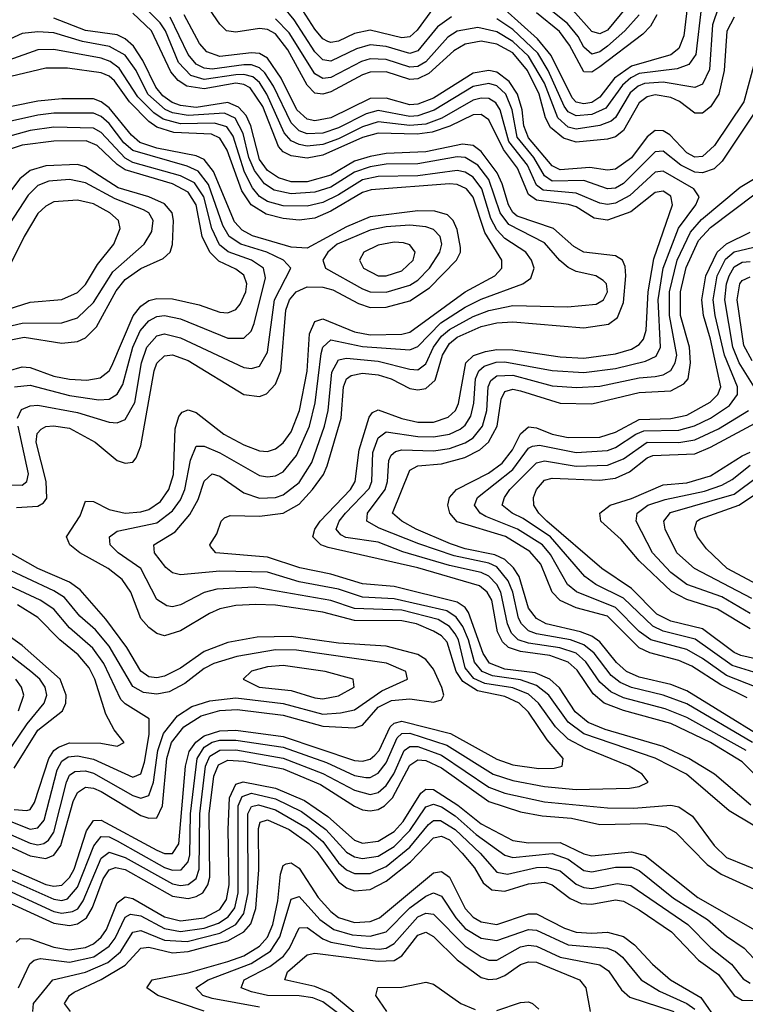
# Model space of a CAD drawing. Header units: inches. Extents: x 990535 to 1117859, y 769386 to 892122.
# Tile 238 of 256: x 1040724 to 1042558, y 865428 to 867918. Entities that reach past the tile are written whole.
import ezdxf

# ---------------------------------------------------------------- set-up
doc = ezdxf.new("R2010")
doc.units = ezdxf.units.IN
doc.header["$MEASUREMENT"] = 0
doc.layers.add('B0846', color=7, linetype='Continuous')

msp = doc.modelspace()

# ---------------------------------------------------------------- linework, layer by layer
at = {"layer": 'B0846', "color": 5}
for points, elevation in [([(1042530, 867924.4), (1042511.3, 867888.7), (1042504.2, 867790), (1042490.9, 867730), (1042470, 867697.3), (1042450, 867682.1), (1042430, 867682.1), (1042391.3, 867711.3), (1042370, 867721.6), (1042330, 867728), (1042310, 867722.7), (1042290, 867707.7), (1042250, 867637.7), (1042230, 867621.8), (1042210, 867615.7), (1042130, 867608.5), (1042098.3, 867618.3), (1042065.6, 867645.6), (1042052.8, 867670), (1042036.8, 867730), (1042007.4, 867790), (1041970, 867834.2), (1041930, 867856.1), (1041890, 867864.1), (1041850, 867856.4), (1041821, 867839), (1041757.9, 867782.1), (1041730, 867768.2), (1041710, 867766.9), (1041650, 867786), (1041610, 867785.6), (1041590, 867779), (1041510, 867735.7), (1041490, 867729.6), (1041470, 867732), (1041450, 867752.6), (1041401.7, 867841.7), (1041370, 867882.5), (1041350, 867893.7), (1041330, 867896.2), (1041270, 867886.6), (1041246.5, 867890), (1041230, 867906.5), (1041150, 868024)], 3380), ([(1041770, 867947.8), (1041728.7, 867891.3), (1041710, 867874.6), (1041690, 867872.5), (1041610, 867891.4), (1041570, 867883), (1041530, 867863.4), (1041510, 867860.1), (1041503, 867863), (1041490, 867869.7), (1041470, 867894.4), (1041409.2, 867989.2)], 3320), ([(1042560.5, 866070), (1042410, 866153.4), (1042355.6, 866175.6), (1042250, 866203), (1042218.3, 866218.3), (1042190, 866243.1), (1042154.5, 866294.5), (1042130, 866315.8), (1042089.4, 866329.4), (1042010, 866341.5), (1041984, 866350), (1041966.8, 866366.8), (1041956.5, 866390), (1041940.1, 866470), (1041929.7, 866489.7), (1041910, 866510.9), (1041890, 866519.8), (1041810, 866537.5), (1041692.1, 866572.1), (1041630, 866596.5), (1041548.4, 866608.4), (1041535.2, 866615.2), (1041523.3, 866630), (1041531.4, 866650), (1041547.6, 866670), (1041607.1, 866732.9), (1041613.9, 866750), (1041616.3, 866823.7), (1041630, 866860.7), (1041650, 866875.4), (1041730, 866863.7), (1041770, 866862.9), (1041810, 866869.9), (1041837.2, 866882.8), (1041850, 866893), (1041864.2, 866915.8), (1041871.5, 866948.5), (1041875.6, 867010), (1041884.6, 867030), (1041898.2, 867041.8), (1041927.8, 867052.2), (1041950, 867053.1), (1042069.3, 867030.7), (1042150, 867026), (1042230, 867036.1), (1042305.8, 867054.2), (1042332.6, 867067.4), (1042343.8, 867090), (1042337.8, 867210), (1042350.6, 867289.5), (1042389.2, 867390.8), (1042433.2, 867450), (1042441.2, 867470), (1042427.8, 867490), (1042350, 867535.4), (1042330, 867532.9), (1042266.1, 867473.9), (1042230, 867454.1), (1042210, 867451.1), (1042190, 867454.5), (1042130, 867479.3), (1042046.9, 867486.9), (1042030, 867499.9), (1042007.7, 867550), (1041960.3, 867610), (1041938.1, 867690), (1041927.7, 867707.7), (1041910, 867718.6), (1041890, 867719.8), (1041870, 867714.6), (1041791, 867669), (1041750, 867654.1), (1041710, 867650.2), (1041630, 867659.8), (1041590, 867647), (1041530, 867617), (1041490, 867602.6), (1041450, 867598.3), (1041430, 867602.1), (1041410, 867611.6), (1041392.3, 867632.3), (1041348.5, 867730), (1041330, 867758.9), (1041313.3, 867773.3), (1041290, 867779.6), (1041270, 867778.7), (1041190, 867767.2), (1041156.6, 867776.6), (1041124.9, 867810), (1041092.1, 867890), (1041079.2, 867910), (1041030, 867959.2)], 3460), ([(1042490.1, 867950), (1042475.1, 867904.9), (1042467.8, 867792.2), (1042450, 867755.2), (1042430, 867747), (1042350, 867760.3), (1042303.4, 867756.6), (1042287.5, 867750), (1042267.2, 867732.8), (1042230, 867670.8), (1042218.6, 867661.4), (1042190, 867650.3), (1042130, 867641.4), (1042110, 867646.7), (1042083.9, 867670), (1042050, 867757.8), (1042010, 867826), (1041970, 867863.1), (1041930, 867887.1), (1041881.9, 867898.1), (1041830, 867889.1), (1041805.9, 867874.1), (1041750, 867811.9), (1041730, 867799.9), (1041710, 867797.7), (1041650, 867817.6), (1041610, 867818.8), (1041587.9, 867812.1), (1041510, 867771.8), (1041490, 867769.7), (1041470, 867780.8), (1041405, 867885), (1041370, 867920.6)], 3360), ([(1041814.9, 867925.1), (1041779.9, 867900.1), (1041730, 867839.2), (1041710, 867832.3), (1041650, 867850.6), (1041610, 867854.4), (1041575.5, 867844.5), (1041510, 867813.5), (1041490, 867816.9), (1041470, 867836.6), (1041417.6, 867917.6), (1041390, 867951.5)], 3340), ([(1042447, 867953), (1042432.8, 867830), (1042415.4, 867804.6), (1042385.9, 867794.1), (1042290, 867782), (1042268.6, 867771.4), (1042247.1, 867752.9), (1042205.6, 867694.4), (1042170, 867678.6), (1042130, 867674.9), (1042110, 867685.3), (1042099.8, 867699.8), (1042060, 867790), (1042033.5, 867833.5), (1041970, 867893.5), (1041930, 867920.4)], 3340), ([(1042413.2, 867970), (1042402.4, 867877.6), (1042390, 867845), (1042370, 867829.6), (1042270, 867800.9), (1042227.3, 867770), (1042190, 867722.3), (1042170, 867708.8), (1042150, 867705.5), (1042130, 867709.8), (1042120.5, 867720.5), (1042067.3, 867827.3), (1042032.4, 867870), (1041950, 867943.5)], 3320), ([(1042289.3, 867930), (1042253.5, 867890), (1042210, 867850.9), (1042190, 867836.9), (1042170, 867830.8), (1042150, 867848.7), (1042135.3, 867875.3), (1042108.5, 867908.5), (1042050, 867954.6)], 3260), ([(1042257.8, 867950), (1042210, 867891.4), (1042190, 867882.5), (1042170, 867888.2), (1042122, 867942)], 3240), ([(1042622.6, 865970), (1042550, 866041), (1042469.9, 866090), (1042370, 866138.2), (1042250, 866170.9), (1042201.5, 866190), (1042173.3, 866213.3), (1042132.7, 866272.7), (1042110, 866293.3), (1042063.6, 866310), (1041990, 866319.9), (1041959.2, 866330), (1041944.5, 866344.5), (1041931.8, 866370), (1041917.3, 866450), (1041905.5, 866470), (1041886.4, 866486.4), (1041730, 866531.5), (1041503.3, 866583.3), (1041484.6, 866590), (1041465.1, 866610), (1041469.7, 866630), (1041483, 866650), (1041559.6, 866730), (1041572.1, 866750), (1041581.9, 866830), (1041607.2, 866912.8), (1041615.5, 866924.5), (1041630, 866931.8), (1041690, 866909.6), (1041730, 866900.1), (1041770, 866900.6), (1041807.2, 866912.8), (1041825.2, 866930), (1041832.8, 866947.2), (1041851.8, 867050), (1041871.2, 867068.8), (1041900.8, 867079.2), (1041930, 867084), (1041970, 867083), (1042090, 867065.9), (1042150, 867061.9), (1042230, 867072.7), (1042270, 867084.8), (1042290, 867096.5), (1042300.6, 867110), (1042307.1, 867132.9), (1042312.4, 867230), (1042326.6, 867313.4), (1042374, 867450), (1042370, 867471.6), (1042350, 867484.3), (1042330, 867480.7), (1042268.2, 867431.8), (1042210, 867411.4), (1042176.1, 867416.1), (1042130, 867444.7), (1042111.1, 867451.1), (1042030, 867461.7), (1042010, 867475.7), (1041982.5, 867542.5), (1041946.6, 867590), (1041910, 867664.9), (1041890, 867678.1), (1041870, 867677.4), (1041811.3, 867648.7), (1041766.3, 867633.7), (1041728.3, 867628.3), (1041630, 867630.8), (1041590, 867620), (1041490, 867575.9), (1041450, 867568.3), (1041410, 867573.7), (1041390, 867584.1), (1041377.7, 867597.7), (1041338.6, 867698.6), (1041306, 867746), (1041290, 867754.5), (1041270, 867757.3), (1041190, 867743.2), (1041145.9, 867750), (1041124.3, 867764.3), (1041106.2, 867786.2), (1041057.3, 867890), (1041010, 867934.6)], 3480), ([(1042595.6, 867704.4), (1042499.5, 867560.5), (1042479.4, 867540.6), (1042450, 867530.6), (1042430, 867532.7), (1042394.9, 867550), (1042350, 867585.2), (1042330, 867584.3), (1042250, 867504.1), (1042230, 867492), (1042210, 867490), (1042150, 867511.2), (1042070, 867509.8), (1042050, 867523), (1042023.1, 867570), (1041981.1, 867621.1), (1041969, 867690), (1041952.6, 867730), (1041930, 867750.7), (1041910, 867756.6), (1041870, 867749.1), (1041771.1, 867688.9), (1041730, 867675), (1041710, 867673.4), (1041630, 867688.1), (1041599.6, 867680.4), (1041530, 867644.8), (1041490, 867630.9), (1041450, 867629.6), (1041430, 867636.8), (1041410, 867656.9), (1041365.4, 867750), (1041343.5, 867783.5), (1041330, 867796.2), (1041310, 867803.6), (1041290, 867803.9), (1041210, 867792.8), (1041190, 867795.1), (1041170, 867805.3), (1041150, 867830.3), (1041104.3, 867924.3)], 3440), ([(1042581, 867810), (1042553.8, 867710), (1042479.9, 867600.1), (1042450, 867571.7), (1042430, 867570.2), (1042410, 867581.4), (1042367.2, 867627.2), (1042350, 867637.3), (1042330, 867637.5), (1042310, 867622.2), (1042270, 867568.4), (1042230, 867540.1), (1042210, 867537.5), (1042164.6, 867544.6), (1042090, 867538.4), (1042070, 867548.4), (1042010, 867619.6), (1041997.9, 867650), (1041993.9, 867690), (1041982, 867730), (1041961.4, 867761.4), (1041930, 867785.1), (1041910, 867790), (1041870, 867782.8), (1041770, 867719.7), (1041730, 867704.1), (1041710, 867702.7), (1041650, 867719.3), (1041610, 867719.1), (1041510, 867669.6), (1041470, 867661.9), (1041450, 867666.4), (1041424, 867690), (1041384.6, 867770), (1041350, 867820.8), (1041330, 867832.6), (1041310, 867834.5), (1041230, 867824.7), (1041196.7, 867836.7), (1041178.2, 867858.2), (1041139.7, 867930)], 3420), ([(1042334.4, 867930), (1042318.6, 867901.4), (1042298.5, 867881.5), (1042190, 867798.9), (1042170, 867785.6), (1042150, 867786.6), (1042113.5, 867853.5), (1042087.9, 867887.9), (1042030, 867935.5)], 3280), ([(1042571.5, 865931.5), (1042480.1, 866010), (1042415.5, 866050), (1042350, 866079.9), (1042203.3, 866123.3), (1042160.9, 866140.9), (1042127.8, 866167.8), (1042088.1, 866228.1), (1042063.6, 866250), (1042026.6, 866266.6), (1041950, 866275.3), (1041911, 866291), (1041895.1, 866315.1), (1041858.6, 866418.6), (1041850, 866431.8), (1041830, 866444.8), (1041670, 866484.3), (1041590, 866491.7), (1041510, 866515.5), (1041432, 866532), (1041350, 866559), (1041219.7, 866570), (1041205.7, 866585.7), (1041204.2, 866590), (1041222.4, 866617.6), (1041232.8, 866650), (1041241.7, 866658.3), (1041256, 866664), (1041330, 866662.7), (1041390, 866670), (1041430, 866693.3), (1041464.1, 866730), (1041491.8, 866768.2), (1041501, 866790), (1041536.1, 866910), (1041542.2, 866990), (1041550, 867010), (1041561.4, 867018.6), (1041590, 867024.6), (1041630, 867020.3), (1041662.7, 867010), (1041710, 866985.8), (1041730, 866982.3), (1041750, 866985.8), (1041773.7, 867006.3), (1041792.2, 867070), (1041810, 867099.6), (1041830, 867115.5), (1041890, 867142), (1041930, 867151.3), (1041970, 867154.4), (1042150, 867138.9), (1042212.2, 867147.8), (1042235.1, 867164.9), (1042250, 867202.7), (1042256.3, 867270), (1042254.1, 867294.1), (1042247.5, 867310), (1042230, 867321), (1042149.8, 867329.8), (1042124.1, 867344.1), (1042073.5, 867390), (1041981.4, 867421.4), (1041970.3, 867430.3), (1041959.1, 867450), (1041943.4, 867503.4), (1041930.4, 867530.4), (1041890, 867584.7), (1041870, 867599.6), (1041842.9, 867602.9), (1041750, 867584.3), (1041650, 867579.3), (1041610, 867572.5), (1041570, 867560), (1041510, 867525), (1041450, 867507.9), (1041410, 867508.1), (1041377.9, 867517.9), (1041350, 867536.9), (1041330, 867564.6), (1041308.3, 867650), (1041295.8, 867675.8), (1041277.1, 867697.1), (1041250, 867708.4), (1041170, 867696.3), (1041130, 867700.9), (1041109, 867709), (1041085.8, 867725.8), (1041067.8, 867747.8), (1041035.1, 867815.1), (1041011.3, 867851.3), (1040990, 867870.1), (1040970, 867879.4), (1040890, 867890.7), (1040810, 867922)], 3520), ([(1042642.5, 865842.5), (1042517.5, 865917.5), (1042409.4, 866010), (1042330, 866050.3), (1042150, 866112.2), (1042110, 866141.8), (1042061.5, 866210), (1042030, 866234.7), (1041990, 866248.7), (1041918.6, 866258.6), (1041892.8, 866270), (1041873.5, 866293.5), (1041858.1, 866350), (1041843.6, 866383.6), (1041827.2, 866407.2), (1041803.2, 866423.2), (1041670, 866453.8), (1041590, 866457.9), (1041530, 866477.9), (1041430, 866496.3), (1041350, 866520.9), (1041230, 866523.4), (1041130, 866514.2), (1041110, 866519.6), (1041092.8, 866532.8), (1041064.4, 866570), (1041062.6, 866590), (1041116.7, 866623.3), (1041153.6, 866666.4), (1041175.2, 866704.8), (1041190, 866750.8), (1041210, 866769.2), (1041230, 866763.8), (1041290, 866721.5), (1041330, 866708.4), (1041370, 866709.6), (1041390, 866716.5), (1041430, 866747.9), (1041462.1, 866797.9), (1041494.4, 866890), (1041503.9, 866930), (1041512.9, 867027.1), (1041530, 867057.6), (1041550, 867062.3), (1041630, 867054.9), (1041710, 867034.1), (1041730, 867033), (1041750, 867047.7), (1041770, 867090), (1041790, 867118), (1041810, 867134.4), (1041870, 867167.1), (1041910, 867182.9), (1041970, 867195.4), (1042108.1, 867191.9), (1042181, 867199), (1042199.9, 867210), (1042209.4, 867230), (1042207, 867250), (1042198.9, 867258.9), (1042180.4, 867270), (1042130, 867281.5), (1042110, 867291.7), (1042088.9, 867308.9), (1042050, 867353.9), (1041960.1, 867400.1), (1041938.4, 867430), (1041910, 867513.7), (1041881.7, 867550), (1041850, 867569.8), (1041830, 867571.2), (1041730, 867553.9), (1041650, 867552.9), (1041610, 867545.9), (1041570, 867532.6), (1041510, 867494.4), (1041470, 867481.8), (1041410, 867477.4), (1041366.8, 867486.8), (1041342.9, 867502.9), (1041316.9, 867536.9), (1041302.9, 867570), (1041288.9, 867630), (1041268.7, 867668.8), (1041241.5, 867681.5), (1041150, 867675.6), (1041110, 867682.6), (1041091.3, 867691.3), (1041048, 867730), (1041018.1, 867790), (1040990, 867828.2), (1040950.7, 867850.7), (1040882.8, 867862.8), (1040810, 867884.5), (1040770, 867887.2), (1040730, 867883), (1040590, 867819.5)], 3540), ([(1040650, 865765), (1040810, 865693.9), (1040830, 865690.8), (1040845, 865695.1), (1040870, 865724.3), (1040910.9, 865829.1), (1040930, 865852.8), (1040950, 865851.4), (1040970, 865841.8), (1041090, 865773.8), (1041110, 865766.9), (1041131.7, 865768.3), (1041150, 865788.5), (1041153.6, 865806.4), (1041155.5, 865910), (1041172, 866050), (1041190, 866078), (1041210, 866090.6), (1041230, 866095.7), (1041270, 866096.4), (1041390, 866078.2), (1041499.5, 866039.5), (1041570, 866006.3), (1041598.5, 866001.5), (1041610, 866002), (1041630, 866012.2), (1041650, 866038.6), (1041678, 866102), (1041690, 866112.6), (1041710, 866113.4), (1041803.7, 866083.7), (1041920.5, 866010), (1041970, 865994), (1042050, 865979.1), (1042130, 865971.2), (1042265.6, 865974.4), (1042290, 865978.8), (1042312.8, 865990), (1042296.8, 866010), (1042264.7, 866030), (1042154.9, 866074.9), (1042110, 866098.6), (1042077.8, 866130), (1042035.5, 866190), (1042010, 866212.4), (1041970, 866228.1), (1041899.6, 866239.6), (1041871.9, 866251.9), (1041850, 866279), (1041832.6, 866350), (1041824.7, 866364.7), (1041810, 866383.1), (1041781.2, 866401.2), (1041690, 866424.5), (1041570, 866428.9), (1041510, 866449.5), (1041316.8, 866483.2), (1041221.7, 866478.3), (1041190, 866469.4), (1041130, 866437.9), (1041110, 866433.5), (1041096, 866436), (1041070, 866452.2), (1041029.9, 866530), (1040972.4, 866570), (1040952.5, 866590), (1040950.5, 866610), (1040970, 866624.6), (1041070, 866646), (1041110, 866675.8), (1041130, 866703.7), (1041141.4, 866730), (1041155.6, 866804.4), (1041170, 866839.8), (1041190, 866839.3), (1041230, 866822.5), (1041330, 866765.1), (1041350, 866761.8), (1041370, 866764.5), (1041390, 866774.7), (1041423.8, 866816.2), (1041456.6, 866890), (1041471, 866949), (1041486, 867074), (1041490.2, 867089.8), (1041510, 867108.2), (1041590, 867091.5), (1041710, 867082.8), (1041730, 867091.9), (1041788.2, 867151.8), (1041850, 867190.8), (1041890, 867211.7), (1041995.2, 867250), (1042015.9, 867264.1), (1042023.9, 867290), (1042017.8, 867310), (1042003.1, 867330), (1041950, 867365.1), (1041930, 867386.8), (1041915, 867415), (1041892.3, 867490), (1041870, 867519.7), (1041850, 867532.6), (1041830, 867537), (1041730, 867523.4), (1041630, 867521.5), (1041590, 867513.1), (1041530, 867475.1), (1041490, 867456.2), (1041450, 867446.5), (1041390, 867447.7), (1041350, 867458.2), (1041330, 867471.3), (1041312.6, 867492.6), (1041292.2, 867532.2), (1041263.4, 867623.4), (1041247.2, 867647.2), (1041216.2, 867656.2), (1041130, 867654.6), (1041086.4, 867666.4), (1041062.8, 867682.8), (1041022.6, 867722.6), (1040975.3, 867795.3), (1040952.3, 867812.3), (1040930, 867821), (1040810, 867842.4), (1040770, 867841.5), (1040610, 867785.3)], 3560), ([(1040610.8, 865809.2), (1040790, 865731.3), (1040810, 865726.7), (1040830, 865729.2), (1040850, 865748.6), (1040861.8, 865770), (1040893, 865867), (1040910, 865892.7), (1040930, 865893.9), (1041070, 865817.8), (1041090, 865809.7), (1041110, 865809.1), (1041125.7, 865834.3), (1041142.5, 866030), (1041152.3, 866067.7), (1041169, 866091), (1041190, 866106.8), (1041230, 866119.8), (1041270, 866121.7), (1041390, 866105.4), (1041570, 866044.8), (1041590, 866042.7), (1041610, 866048.2), (1041621.8, 866058.2), (1041632, 866070), (1041660.1, 866130), (1041670, 866139.2), (1041690, 866144.4), (1041812.9, 866112.9), (1041930, 866048), (1041970, 866033.3), (1042035.8, 866024.2), (1042075, 866025), (1042094.8, 866030), (1042097.2, 866050), (1042057.3, 866097.3), (1042010, 866166.9), (1041986.6, 866190), (1041950, 866206.8), (1041881.1, 866221.1), (1041844.3, 866244.3), (1041826.8, 866270), (1041804.3, 866344.3), (1041790, 866360.1), (1041770, 866372), (1041726.6, 866390), (1041690, 866397.9), (1041570, 866398.6), (1041490, 866419.5), (1041370, 866437.5), (1041320.8, 866439.2), (1041270, 866436.3), (1041230, 866428), (1041203.3, 866416.7), (1041130, 866372.2), (1041090, 866360.2), (1041070, 866365.9), (1041050, 866380.6), (1041030, 866404), (1041004.7, 866470), (1040982.4, 866502.4), (1040947.4, 866530), (1040875.8, 866570), (1040850.9, 866590), (1040842.1, 866610), (1040876.3, 866663.7), (1040890, 866700.2), (1040910, 866699.9), (1040950, 866679.1), (1040990.4, 866670.4), (1041030, 866673.1), (1041050, 866679.1), (1041080, 866700), (1041100.5, 866730), (1041112.5, 866767.5), (1041116.6, 866883.4), (1041125.6, 866914.4), (1041134.6, 866925.4), (1041150, 866931.6), (1041170, 866924.7), (1041239.9, 866870), (1041290, 866843.1), (1041330, 866827.9), (1041350, 866826.5), (1041370, 866832.7), (1041390, 866848.3), (1041410, 866876), (1041431.3, 866930), (1041450.5, 867029.5), (1041456.6, 867123.4), (1041470, 867154.6), (1041490, 867161.3), (1041570, 867129), (1041610, 867121.4), (1041690, 867122.9), (1041710, 867127.5), (1041850, 867229.8), (1041924.7, 867270), (1041942.4, 867290), (1041942.7, 867310), (1041899.7, 867379.7), (1041870, 867469.5), (1041853.1, 867490), (1041830, 867501.1), (1041810, 867502.7), (1041611.8, 867488.2), (1041590, 867481.2), (1041510, 867433.6), (1041470, 867415.8), (1041430, 867410.7), (1041390, 867415.1), (1041346.6, 867426.6), (1041308.7, 867450), (1041285.6, 867485.6), (1041248.2, 867588.2), (1041230, 867618.3), (1041208.6, 867628.6), (1041113.2, 867633.2), (1041070, 867646.1), (1041050, 867660.5), (1041001.2, 867710), (1040963.4, 867763.4), (1040950, 867775.3), (1040930, 867783.7), (1040844.8, 867795.2), (1040790, 867795.3), (1040558.9, 867741.1)], 3580), ([(1040715.5, 866684.5), (1040770, 866687.7), (1040783.8, 866696.2), (1040792.1, 866707.9), (1040790.3, 866750), (1040765.1, 866850), (1040768.3, 866871.7), (1040777.7, 866882.3), (1040790, 866889.3), (1040808.9, 866891.1), (1040850, 866884.7), (1040914.2, 866850), (1040970, 866803.6), (1040990, 866796.6), (1041010, 866799.3), (1041018.5, 866810), (1041030, 866840.4), (1041063.6, 867030), (1041070.8, 867049.2), (1041090, 867068.3), (1041110, 867070.6), (1041150, 867056.2), (1041290, 866970.4), (1041330, 866964.8), (1041347.9, 866972.1), (1041370, 866996.5), (1041383.9, 867030), (1041396.8, 867183.2), (1041405.9, 867210), (1041422.6, 867230), (1041450, 867242.6), (1041490, 867241.9), (1041515.1, 867235.1), (1041580.1, 867200.1), (1041610, 867190.2), (1041650, 867191.3), (1041710, 867207.1), (1041759.7, 867240.3), (1041827.8, 867310), (1041837.6, 867330), (1041838.2, 867341.8), (1041830, 867387.8), (1041819.8, 867410), (1041804.9, 867424.9), (1041773.5, 867433.5), (1041730, 867434.8), (1041610, 867419.6), (1041550, 867394.4), (1041450, 867340.7), (1041410, 867342.7), (1041311.9, 867371.9), (1041285.9, 867385.9), (1041266.8, 867406.8), (1041213.8, 867533.8), (1041190, 867564.5), (1041170, 867573.4), (1041070, 867593.6), (1041027.8, 867607.8), (1041006.3, 867626.3), (1040950, 867695.1), (1040930, 867710.5), (1040910, 867717.8), (1040830, 867718.1), (1040770, 867711.7), (1040590, 867675.5)], 3620), ([(1040718.6, 866910), (1040728, 866932), (1040750, 866941.9), (1040770, 866942.9), (1040870, 866924.3), (1040950, 866899.9), (1040970, 866898.9), (1040990, 866906.9), (1041014.4, 866950), (1041031.5, 867050), (1041045.2, 867090), (1041070, 867118.2), (1041090, 867124), (1041130, 867113.9), (1041290, 867038.6), (1041310, 867035.6), (1041330, 867041.7), (1041350, 867076.9), (1041367.6, 867210), (1041409.1, 867290), (1041390.9, 867310), (1041348.1, 867330), (1041282.6, 867350), (1041253.4, 867370), (1041237.6, 867397.6), (1041201.1, 867501.1), (1041175.1, 867535.1), (1041147.5, 867547.5), (1041010, 867586.9), (1040986.9, 867606.9), (1040950, 867655.8), (1040930, 867673.1), (1040910, 867681.3), (1040810, 867682.1), (1040770, 867676.8), (1040610, 867641.1)], 3640), ([(1040710.8, 866989.2), (1040750, 866994.2), (1040850, 866968.1), (1040923.6, 866956.4), (1040950, 866958.7), (1040970, 866971.4), (1040984.1, 866995.9), (1041009.5, 867090), (1041028.6, 867131.4), (1041050, 867156.7), (1041070, 867167.4), (1041090, 867169.8), (1041130, 867161.4), (1041250, 867113.1), (1041290, 867113.1), (1041309.2, 867130.8), (1041316.6, 867150), (1041345.2, 867265.2), (1041339.9, 867290), (1041309.7, 867309.7), (1041250.9, 867330.9), (1041229.1, 867349.1), (1041209.8, 867389.8), (1041189.3, 867470), (1041165.5, 867505.5), (1041130, 867523.3), (1041010, 867557.3), (1040990, 867567.7), (1040930, 867632.7), (1040910, 867644), (1040810, 867645.9), (1040750, 867637.6), (1040634.1, 867605.9)], 3660), ([(1040695.6, 867030), (1040730, 867040.4), (1040750, 867038.4), (1040810, 867016.8), (1040850, 867008.8), (1040893.2, 867006.8), (1040927.4, 867012.6), (1040949.8, 867030.2), (1040957, 867043), (1041010.6, 867169.4), (1041030, 867193.8), (1041050, 867207.6), (1041070, 867213.3), (1041110, 867212.1), (1041177.1, 867197.1), (1041230, 867178.1), (1041250, 867177), (1041270, 867185.2), (1041281.1, 867198.9), (1041295.6, 867230), (1041298.1, 867250), (1041290, 867272.3), (1041270, 867287.1), (1041227.2, 867307.2), (1041204.6, 867330), (1041185.1, 867370), (1041169.7, 867450), (1041150, 867482.3), (1041110, 867503.2), (1040990, 867538.8), (1040970, 867551.6), (1040919.8, 867599.8), (1040891.6, 867611.6), (1040810, 867611.3), (1040730, 867601.1), (1040692.2, 867587.8)], 3680), ([(1040693.2, 867106.8), (1040735.1, 867115.1), (1040830, 867099.8), (1040870, 867104.6), (1040890, 867113.2), (1040918.3, 867141.7), (1040967.4, 867232.6), (1040990, 867260.7), (1041030, 867288.5), (1041086.2, 867313.8), (1041104, 867330), (1041110.2, 867349.8), (1041112.2, 867410), (1041108.8, 867430), (1041090, 867452.8), (1041050, 867470), (1040972.9, 867492.9), (1040890, 867546), (1040870, 867551.6), (1040790, 867548.2), (1040750, 867536.6), (1040724.4, 867515.6), (1040690, 867470.7)], 3720), ([(1042576.4, 866090), (1042410, 866187.6), (1042350, 866209.8), (1042270, 866229.2), (1042241.8, 866241.8), (1042219.2, 866259.2), (1042175.8, 866315.8), (1042150, 866337.2), (1042115.7, 866350), (1042030, 866365), (1042010, 866372.5), (1041991.9, 866390), (1041984.9, 866404.9), (1041970.4, 866470), (1041958.7, 866498.7), (1041930, 866534.4), (1041910, 866543.8), (1041822, 866562), (1041732.6, 866592.6), (1041632, 866632), (1041601.1, 866650), (1041602.6, 866670), (1041647.5, 866730), (1041653.4, 866750), (1041656.8, 866803.2), (1041663.1, 866816.9), (1041673.8, 866826.2), (1041689.6, 866830.4), (1041770, 866828.1), (1041810, 866833.9), (1041850, 866847.6), (1041870, 866860.6), (1041893.7, 866890), (1041904.6, 866930), (1041907.6, 866990), (1041914.7, 867005.3), (1041930, 867017.8), (1041970, 867019.1), (1042070, 866992.4), (1042132.3, 866987.7), (1042190, 866991.4), (1042290, 867012.1), (1042330, 867015.8), (1042350, 867019.9), (1042369.4, 867030.6), (1042380.8, 867050), (1042384.7, 867070), (1042366.2, 867170), (1042366.6, 867230), (1042385.7, 867310), (1042419.1, 867380.9), (1042446.9, 867413.1), (1042545.3, 867494.7), (1042637.9, 867550)], 3440), ([(1040690, 867141.3), (1040730, 867150.8), (1040830, 867151.4), (1040870, 867163.7), (1040910, 867202.5), (1040959.3, 867280.7), (1041038.5, 867350), (1041057.9, 867382.1), (1041061.3, 867410), (1041049.9, 867430), (1041037, 867437), (1040965.4, 867465.4), (1040890, 867505.7), (1040850, 867513.7), (1040797.7, 867510), (1040770, 867499.1), (1040745.3, 867474.7), (1040697.8, 867402.2)], 3740), ([(1042688.9, 866048.9), (1042410, 866220.9), (1042370, 866237), (1042290, 866255.7), (1042257.5, 866270), (1042232.1, 866292.1), (1042190, 866345), (1042170, 866359), (1042141.7, 866370), (1042054.4, 866390), (1042030, 866403.4), (1042010.2, 866430.2), (1041986.4, 866510), (1041972.3, 866532.3), (1041950, 866553.2), (1041925, 866565), (1041850, 866579.8), (1041812.7, 866592.7), (1041726.1, 866630), (1041689.5, 866650), (1041666.3, 866670), (1041710, 866779.1), (1041730.4, 866789.6), (1041790, 866795.1), (1041848.7, 866811.3), (1041886.5, 866830), (1041908.6, 866850), (1041930.3, 866890), (1041941.2, 866958.8), (1041950, 866977.7), (1041970, 866983.6), (1041990, 866979.9), (1042090, 866948.4), (1042170, 866946.6), (1042290, 866975), (1042370, 866979.8), (1042402.5, 866997.5), (1042413.3, 867010), (1042419.8, 867050), (1042416.5, 867090), (1042394.2, 867170), (1042393.9, 867230), (1042408.2, 867291.8), (1042440, 867360), (1042470, 867392.5), (1042582.5, 867477.5)], 3420), ([(1040694.3, 867185.7), (1040750, 867203.4), (1040830, 867210.8), (1040870, 867228.4), (1040890, 867248.5), (1040920.8, 867299.2), (1040961.6, 867350), (1040978.1, 867390), (1040973.2, 867410), (1040951.8, 867430), (1040910, 867452.6), (1040870, 867462), (1040810, 867457.2), (1040790, 867446.9), (1040770, 867428), (1040734.8, 867370), (1040690, 867279.4)], 3760), ([(1042563, 866203), (1042495.9, 866235.9), (1042422.9, 866282.9), (1042390, 866297.5), (1042316.7, 866316.7), (1042290, 866329.6), (1042210, 866409.4), (1042130, 866431.1), (1042089.6, 866449.6), (1042070.1, 866470.1), (1042041.3, 866541.3), (1042013.6, 866573.6), (1041951.5, 866611.5), (1041830, 866647.9), (1041810.8, 866670), (1041805.9, 866690), (1041810.6, 866710), (1041827.9, 866730), (1041908.7, 866771.3), (1041943.4, 866796.6), (1041969.4, 866830), (1041990, 866871.1), (1042010, 866888.2), (1042030, 866886.3), (1042070, 866870.2), (1042110, 866861.5), (1042190, 866862.3), (1042230, 866874.7), (1042290, 866906.6), (1042370, 866909.7), (1042410, 866918), (1042469.3, 866950.7), (1042488.4, 866970), (1042495.8, 866990), (1042469.8, 867110), (1042452.2, 867170), (1042447.9, 867210), (1042458.3, 867270), (1042486.5, 867330), (1042510, 867351.3), (1042570, 867381.1)], 3380), ([(1042585.8, 866230), (1042510, 866260), (1042450, 866303), (1042410, 866325), (1042319.4, 866350), (1042290, 866370.8), (1042230, 866431.2), (1042131.3, 866471.3), (1042108.6, 866490), (1042065.8, 866565.8), (1042045, 866590), (1041981.9, 866630), (1041901.9, 866661.9), (1041888, 866670), (1041873.6, 866690), (1041881.4, 866710), (1041970, 866780.5), (1042010, 866834.5), (1042020.4, 866839.6), (1042037.8, 866842.2), (1042130, 866823.6), (1042210, 866828.8), (1042230, 866836.1), (1042281.1, 866870), (1042301.7, 866878.3), (1042390, 866880.2), (1042429.3, 866890.7), (1042470, 866910.4), (1042517.7, 866942.3), (1042538.4, 866970), (1042538.6, 866990), (1042505, 867070), (1042481.4, 867170), (1042476.4, 867210), (1042487, 867270), (1042507.7, 867312.3), (1042530, 867331.4), (1042593.6, 867346.4)], 3360), ([(1042580.6, 866990), (1042542.5, 867050), (1042526.7, 867090), (1042505.8, 867210), (1042510, 867250), (1042517, 867270), (1042530, 867292.7), (1042550, 867305.1), (1042570, 867306.4)], 3340), ([(1042575, 867055), (1042554.4, 867094.4), (1042537.1, 867210), (1042544.5, 867250), (1042550, 867258.6), (1042570, 867268.2)], 3320), ([(1042601.2, 866261.2), (1042525, 866285), (1042431.4, 866351.4), (1042350, 866371.8), (1042324.3, 866384.3), (1042250, 866455.2), (1042180.1, 866490), (1042152.5, 866510), (1042065.1, 866610), (1041996.4, 866656.4), (1041968.2, 866670), (1041943.6, 866690), (1041948.9, 866710), (1041962.9, 866730), (1042030, 866797.4), (1042050, 866802.4), (1042130, 866789), (1042210, 866791.5), (1042250, 866807.7), (1042310, 866849.9), (1042390, 866848.9), (1042430, 866855.5), (1042490, 866883.3), (1042566.4, 866930)], 3340), ([(1042610, 866296.1), (1042546.9, 866310), (1042530, 866317.6), (1042450, 866377.2), (1042370, 866396.9), (1042334.4, 866414.4), (1042270, 866479.9), (1042195.6, 866530), (1042056.5, 866650), (1042035.9, 866670), (1042023.7, 866690), (1042022.9, 866710), (1042029.9, 866730), (1042050, 866753.2), (1042070, 866758.5), (1042190, 866753.7), (1042230, 866758.6), (1042265.4, 866774.6), (1042310, 866810), (1042323.9, 866816.1), (1042430, 866820.3), (1042470, 866836.9), (1042606.7, 866910)], 3320), ([(1040657.3, 866742.7), (1040730, 866740.6), (1040742.1, 866750), (1040745.6, 866770), (1040720, 866890)], 3640), ([(1042570, 866378), (1042487.3, 866427.3), (1042410, 866451.5), (1042371.7, 866471.7), (1042289.7, 866550), (1042243.9, 866603.9), (1042193.1, 866650), (1042189.9, 866670), (1042216.6, 866690), (1042270, 866707.6), (1042350, 866742.2), (1042410, 866746.6), (1042470, 866764.5), (1042550, 866814.7), (1042570, 866824.8)], 3280), ([(1042570, 866416.2), (1042498.2, 866458.2), (1042409.9, 866490), (1042370, 866520.5), (1042323.7, 866570), (1042282.2, 866650), (1042284.5, 866670), (1042311.8, 866690), (1042355.3, 866704.7), (1042454.4, 866725.6), (1042499, 866741), (1042524.9, 866755.1), (1042570, 866791.1)], 3260), ([(1042574.5, 866454.5), (1042429.1, 866530), (1042384.8, 866570), (1042355.4, 866630), (1042351.7, 866650), (1042368.6, 866671.4), (1042530, 866718.1), (1042590, 866763.2)], 3240), ([(1042590, 866488.5), (1042512.4, 866530), (1042460.2, 866580.2), (1042437.5, 866610), (1042429.1, 866630), (1042435.6, 866650), (1042444.6, 866655.4), (1042541.5, 866690), (1042606.6, 866733.4)], 3220), ([(1040570, 865914.5), (1040750, 865835.4), (1040770, 865831.4), (1040785.1, 865834.9), (1040796.8, 865843.2), (1040810, 865863.5), (1040841.9, 865990), (1040850, 866007.4), (1040863.4, 866016.6), (1040890, 866018.8), (1040910, 866012.7), (1041010, 865956.1), (1041030, 865949.3), (1041050, 865956.2), (1041062.3, 865990), (1041073.1, 866070), (1041087.3, 866112.7), (1041122.7, 866157.3), (1041158.9, 866181.1), (1041204.3, 866195.7), (1041270, 866202.8), (1041390, 866188.6), (1041490, 866161.8), (1041534.8, 866165.2), (1041570, 866172.5), (1041639.4, 866220.6), (1041704.2, 866250), (1041699.9, 866270), (1041650.7, 866290.7), (1041423.7, 866323.7), (1041370, 866324.9), (1041272.5, 866307.5), (1041214.1, 866290), (1041190, 866277.1), (1041141, 866239), (1041101.4, 866218.6), (1041070, 866212.4), (1041036.7, 866216.7), (1041010, 866231.5), (1040950, 866334.2), (1040915.2, 866375.2), (1040876, 866410), (1040837, 866457), (1040810, 866474), (1040604.2, 866570)], 3640), ([(1040590, 865876.9), (1040750, 865803.9), (1040790, 865796.6), (1040810, 865805.2), (1040827.9, 865830), (1040859.3, 865940.7), (1040870, 865963.5), (1040890, 865977.3), (1040910, 865974.9), (1040930, 865965.9), (1041030, 865905.6), (1041050, 865898.4), (1041070, 865899.6), (1041084.6, 865930), (1041095.4, 866050), (1041107.3, 866090), (1041138.8, 866130), (1041182.5, 866157.5), (1041230, 866171), (1041273.7, 866173.7), (1041390, 866159.7), (1041490, 866131.5), (1041570, 866127.2), (1041590, 866133.6), (1041630, 866179.1), (1041663.9, 866196.1), (1041710, 866200.8), (1041770, 866191.9), (1041790, 866198.2), (1041795.6, 866210), (1041791, 866229), (1041770, 866275.6), (1041750, 866300.1), (1041730, 866312.6), (1041650, 866334), (1041530, 866341.2), (1041410, 866358.6), (1041323.8, 866356.2), (1041250, 866343.4), (1041190, 866319.9), (1041130, 866278.4), (1041090, 866257.7), (1041070, 866253.4), (1041050, 866256.4), (1041030, 866270.3), (1040994.4, 866330), (1040941.7, 866401.8), (1040876.2, 866476.2), (1040850, 866496), (1040770, 866530.2), (1040699.3, 866570)], 3620), ([(1040570, 865942.6), (1040750, 865871.3), (1040770, 865874.4), (1040786, 865894), (1040818.6, 866021.4), (1040830, 866042.6), (1040846.5, 866053.5), (1040870, 866056.4), (1040910, 866048.1), (1041010, 866002.7), (1041030, 866011.1), (1041039.3, 866040.7), (1041050.7, 866110.7), (1041050.8, 866150), (1040990, 866187.6), (1040979.2, 866199.2), (1040936.6, 866290), (1040908.4, 866328.4), (1040850, 866380.4), (1040810, 866427.6), (1040775.9, 866450), (1040650, 866508.5)], 3660), ([(1040710, 865920.8), (1040741.7, 865918.3), (1040750, 865920.7), (1040761.5, 865938.5), (1040797.4, 866050), (1040810, 866069.8), (1040821.5, 866078.5), (1040850, 866088.9), (1040928.5, 866088.5), (1040970, 866080.6), (1040988, 866090), (1040962.6, 866122.6), (1040941.5, 866161.5), (1040914.1, 866250), (1040899.3, 866279.3), (1040871.8, 866311.8), (1040825.2, 866350), (1040770, 866406.4), (1040717.9, 866437.9)], 3680), ([(1040710, 866025), (1040770, 866121.1), (1040832.1, 866170), (1040840.7, 866190), (1040841.3, 866210), (1040826.4, 866250), (1040730, 866335.8), (1040670, 866377.3)], 3720), ([(1040702.5, 866077.5), (1040742.6, 866137.4), (1040785.6, 866190), (1040792.1, 866210), (1040788.2, 866230), (1040774.4, 866250), (1040752, 866270), (1040670, 866333)], 3740), ([(1040720.8, 866170), (1040734.2, 866210), (1040728.5, 866230), (1040713.8, 866250)], 3760), ([(1040670, 865727.2), (1040810, 865663.1), (1040830, 865658.5), (1040857.6, 865662.4), (1040870.5, 865669.5), (1040884.5, 865690), (1040930, 865797.8), (1040950, 865812.9), (1040990, 865799.7), (1041110, 865733.1), (1041130, 865728.9), (1041150, 865730.7), (1041170, 865746.3), (1041177.5, 865770), (1041178.9, 865910), (1041193.3, 866030), (1041204.7, 866055.3), (1041230, 866070.8), (1041270, 866071.2), (1041390, 866050.7), (1041490, 866012.1), (1041570, 865969.3), (1041610, 865958.9), (1041630, 865964.1), (1041650, 865981.1), (1041669.2, 866010.8), (1041695.6, 866070), (1041710, 866080), (1041730, 866079.7), (1041790, 866058.1), (1041910, 865976.8), (1041950, 865961.7), (1042050, 865940.5), (1042210, 865925), (1042276.3, 865923.7), (1042370, 865931.6), (1042390, 865927.3), (1042424.2, 865904.2), (1042479.2, 865830), (1042510, 865799.6), (1042610, 865758.6)], 3540), ([(1040690, 865688.3), (1040810, 865633.2), (1040850, 865627.4), (1040870, 865631.4), (1040892.9, 865647.1), (1040907.4, 865672.6), (1040934.9, 865745.1), (1040950, 865768), (1040966.1, 865773.9), (1040990, 865769.4), (1041110, 865701.5), (1041150, 865696), (1041170, 865700.3), (1041186.7, 865710), (1041199.7, 865730), (1041204.2, 865750), (1041202.8, 865910), (1041214.6, 866005.4), (1041226.1, 866033.9), (1041250, 866045.6), (1041290, 866043.1), (1041390, 866023.3), (1041484, 865984), (1041570, 865929.4), (1041590, 865919.8), (1041610, 865917.1), (1041630, 865921.1), (1041645.8, 865930), (1041666, 865950), (1041710, 866032.7), (1041730, 866046.7), (1041750, 866044.7), (1041790, 866026), (1041910, 865940.8), (1041990, 865914.8), (1042044.3, 865904.3), (1042118.4, 865898.4), (1042190, 865882.9), (1042305.4, 865885.4), (1042357.2, 865877.2), (1042382.4, 865862.4), (1042461.5, 865781.5), (1042497.1, 865757.1), (1042590, 865714.9)], 3520), ([(1040714.7, 865585.3), (1040725.2, 865594.8), (1040750, 865593.6), (1040810, 865572.3), (1040850, 865565.7), (1040890, 865571.8), (1040910, 865581.1), (1040930, 865598), (1040943.1, 865616.9), (1040970, 865685.1), (1040990, 865699.9), (1041010, 865695.9), (1041090, 865649.3), (1041130, 865638.8), (1041190, 865646.5), (1041230, 865667.7), (1041246.5, 865693.5), (1041253.3, 865730), (1041250.3, 865870.3), (1041254, 865950), (1041270, 865985), (1041288.9, 865991.1), (1041370, 865975), (1041443.5, 865943.5), (1041502.8, 865902.8), (1041570, 865843.2), (1041590, 865836), (1041630, 865840.9), (1041670, 865865.4), (1041693.3, 865890), (1041737.9, 865962.2), (1041750, 865972.5), (1041770, 865971.6), (1041831.5, 865931.5), (1041890, 865884.2), (1041970, 865842.3), (1042010, 865836.4), (1042090, 865837.6), (1042150, 865808.6), (1042170, 865803.6), (1042270, 865813.9), (1042304.4, 865804.4), (1042438.1, 865698.1), (1042630, 865588.3)], 3480), ([(1040720.4, 865470), (1040749.4, 865530.6), (1040760.6, 865539.4), (1040776.3, 865543.7), (1040850, 865534.6), (1040911.5, 865548.5), (1040950, 865575.3), (1040964.8, 865595.2), (1040990, 865648.7), (1041004, 865656), (1041030, 865651.4), (1041090, 865619.7), (1041130, 865612.1), (1041190, 865620.2), (1041226.7, 865633.3), (1041251.1, 865648.9), (1041267.6, 865672.4), (1041276.3, 865710), (1041275.6, 865930), (1041286, 865954), (1041310, 865962.1), (1041370, 865947.8), (1041436, 865916), (1041497.6, 865870), (1041550, 865812.8), (1041570, 865800.6), (1041590, 865796.4), (1041630, 865803.1), (1041670, 865827.3), (1041710, 865867.4), (1041750, 865927.8), (1041770, 865934.2), (1041790, 865927.2), (1041824.9, 865904.9), (1041877.9, 865857.9), (1041950, 865804.9), (1041970, 865799.5), (1042070, 865809.7), (1042110, 865795.2), (1042150, 865766.8), (1042170, 865762.7), (1042230, 865774.7), (1042270, 865775.3), (1042290, 865766.3), (1042376.3, 865696.3), (1042462.2, 865642.2), (1042510, 865600.5), (1042554.8, 865570), (1042591.5, 865531.5)], 3460), ([(1040756.6, 865410), (1040758.8, 865430), (1040807.8, 865490), (1040890, 865509), (1040946.2, 865533.8), (1040978.9, 865561.1), (1041010, 865610.3), (1041030, 865614.8), (1041090, 865590.2), (1041146.9, 865586.9), (1041230, 865607.8), (1041270.3, 865630), (1041290, 865657.7), (1041301.1, 865710), (1041300.1, 865910), (1041310, 865928.6), (1041327.8, 865932.2), (1041370, 865919.6), (1041450, 865873.3), (1041490, 865839.4), (1041530, 865785.8), (1041550, 865768.5), (1041570, 865759), (1041610, 865758.8), (1041650, 865776.6), (1041710, 865825.3), (1041757.1, 865882.9), (1041770, 865893.1), (1041787.2, 865892.8), (1041824.6, 865870), (1041887.5, 865810), (1041930, 865762), (1041956.8, 865756.8), (1042030, 865773.8), (1042055.3, 865775.3), (1042090, 865765.6), (1042130, 865732.2), (1042150, 865723.2), (1042170, 865720.8), (1042234, 865734), (1042268.7, 865728.7), (1042412.9, 865630), (1042471.2, 865571.2), (1042523, 865530), (1042552.5, 865492.5), (1042570, 865481.5)], 3440), ([(1040851.8, 865410), (1040836.6, 865430), (1040849.6, 865450), (1040861.1, 865458.8), (1040930, 865490.6), (1040990, 865527.1), (1041030, 865570.3), (1041050, 865572.4), (1041110, 865558), (1041150, 865561.2), (1041250, 865589), (1041290, 865611.7), (1041308, 865632), (1041320.6, 865670), (1041328.2, 865768.2), (1041327.4, 865872.6), (1041331.5, 865888.5), (1041350, 865894.7), (1041405.1, 865870), (1041455, 865835), (1041474.9, 865814.9), (1041530, 865737.8), (1041550, 865722.7), (1041570, 865714.9), (1041610, 865718.3), (1041650, 865739.5), (1041711.9, 865788.1), (1041770, 865849.2), (1041790, 865853.6), (1041810, 865843.6), (1041842.5, 865810), (1041873.1, 865773.1), (1041895.3, 865735.3), (1041917.6, 865717.6), (1041950, 865713.9), (1042010, 865732.8), (1042050, 865737), (1042070, 865730.5), (1042115.3, 865695.3), (1042143.3, 865683.3), (1042170, 865681.7), (1042230, 865691.9), (1042250, 865688.5), (1042290, 865667.2), (1042371.2, 865611.2), (1042440, 865540), (1042490, 865503.1), (1042530, 865450.4), (1042550, 865438.8), (1042590, 865437.5)], 3420), ([(1041190, 865410.3), (1041072.9, 865450), (1041045.4, 865470), (1041058.8, 865490), (1041150, 865507.3), (1041250, 865536), (1041290, 865550.8), (1041330, 865575.3), (1041350, 865597.7), (1041363.5, 865630), (1041375.9, 865690), (1041383.1, 865756.9), (1041390, 865779.4), (1041397.1, 865782.9), (1041410, 865785.8), (1041430, 865772.1), (1041477.8, 865697.8), (1041510, 865662.5), (1041530, 865648), (1041570, 865634.9), (1041610, 865637.3), (1041633.3, 865646.7), (1041770, 865760.5), (1041790, 865764.1), (1041810.2, 865750), (1041850, 865670), (1041870, 865648.2), (1041890, 865636.6), (1041930, 865629.6), (1042010, 865656.9), (1042030, 865656.9), (1042100.5, 865620.5), (1042130, 865610.8), (1042170, 865607.7), (1042210, 865610.9), (1042250, 865599.7), (1042278.1, 865578.1), (1042323.3, 865530), (1042369.1, 865490), (1042445.6, 865445.6), (1042490, 865380.8)], 3380), ([(1041330, 865420.6), (1041210, 865442.7), (1041186.5, 865450), (1041168.9, 865470), (1041199.9, 865490), (1041308.9, 865531.1), (1041357.9, 865562.1), (1041381.6, 865598.4), (1041410, 865694.1), (1041430, 865700.5), (1041482.6, 865642.6), (1041517.5, 865617.5), (1041563.9, 865603.9), (1041610, 865600.7), (1041650, 865611.2), (1041710, 865672.4), (1041750, 865701.7), (1041770, 865710), (1041790, 865701.8), (1041826.5, 865646.5), (1041850, 865619.4), (1041890, 865595.3), (1041930, 865589.6), (1042010, 865617.5), (1042030, 865615.3), (1042110, 865578.1), (1042209.7, 865569.7), (1042230, 865561.4), (1042247.3, 865547.3), (1042295, 865490), (1042341, 865461), (1042410, 865430.2), (1042430, 865415.8)], 3360), ([(1041526.7, 865406.7), (1041490, 865434.5), (1041464.6, 865444.6), (1041430, 865449.8), (1041350, 865450), (1041310, 865459.6), (1041283.6, 865470), (1041291.4, 865490), (1041356.1, 865523.9), (1041390.6, 865549.4), (1041406, 865570), (1041430, 865621.1), (1041450, 865622.1), (1041490, 865593.8), (1041510, 865585.3), (1041589.3, 865570.7), (1041632.1, 865567.9), (1041650, 865570.2), (1041670, 865581.5), (1041730, 865649), (1041750, 865658.3), (1041770, 865656.2), (1041850, 865575.2), (1041890, 865547.9), (1041910, 865539.7), (1041930, 865539.4), (1041990, 865573.2), (1042010, 865577.8), (1042030, 865574.9), (1042090, 865547.5), (1042190, 865527.9), (1042212.3, 865512.3), (1042244.8, 865464.8), (1042266.4, 865446.4), (1042377.5, 865410)], 3340), ([(1041568.2, 865408.2), (1041510, 865455.9), (1041470, 865473.5), (1041394.2, 865490), (1041401, 865510), (1041450, 865553.1), (1041470, 865557.3), (1041630, 865537.2), (1041670, 865539), (1041690, 865550.6), (1041730, 865603.3), (1041750, 865610.9), (1041770, 865599.9), (1041830, 865540.3), (1041890, 865495.8), (1041910, 865490.8), (1041930, 865492.7), (1041950, 865500.9), (1041990, 865528.7), (1042010, 865535.8), (1042030, 865534.3), (1042139.1, 865490), (1042155.2, 865470), (1042165.4, 865410)], 3320), ([(1041651.7, 865410), (1041624.4, 865450), (1041629.2, 865470.8), (1041690, 865471.7), (1041750, 865483.9), (1041770, 865478.9), (1041839, 865430), (1041875.2, 865415.2)], 3280), ([(1041930, 865412.6), (1041990, 865432.9), (1042010, 865434.3), (1042020.2, 865430), (1042035.9, 865415.9)], 3280)]:
    msp.add_lwpolyline(points, dxfattribs=dict(at, elevation=elevation))
for points, elevation in [([(1041710, 867398.2), (1041650, 867394.1), (1041610, 867385.8), (1041526, 867350), (1041502.5, 867330), (1041490.1, 867310), (1041496.4, 867290), (1041590, 867237.7), (1041610, 867230), (1041650, 867228.9), (1041710, 867246.8), (1041730, 867259.6), (1041759.8, 867290), (1041785.8, 867330), (1041790.5, 867350), (1041786.9, 867370), (1041770, 867387.2), (1041750, 867394)], 3640), ([(1041670, 867355.4), (1041630, 867348), (1041593.8, 867330), (1041582.5, 867310), (1041592.5, 867290), (1041630, 867270.4), (1041650, 867270.3), (1041690, 867283.3), (1041718.1, 867310), (1041723.1, 867330), (1041710, 867348.7), (1041693.7, 867353.7)], 3660), ([(1041390, 866284.9), (1041350, 866281.2), (1041309.4, 866270.6), (1041288.4, 866250), (1041329.2, 866230), (1041410, 866221.6), (1041470, 866202.9), (1041490, 866200.6), (1041530, 866208.2), (1041569.1, 866230), (1041566.4, 866250), (1041495.8, 866270)], 3660)]:
    msp.add_lwpolyline(points, close=True, dxfattribs=dict(at, elevation=elevation))

doc.saveas('drawing.dxf')
